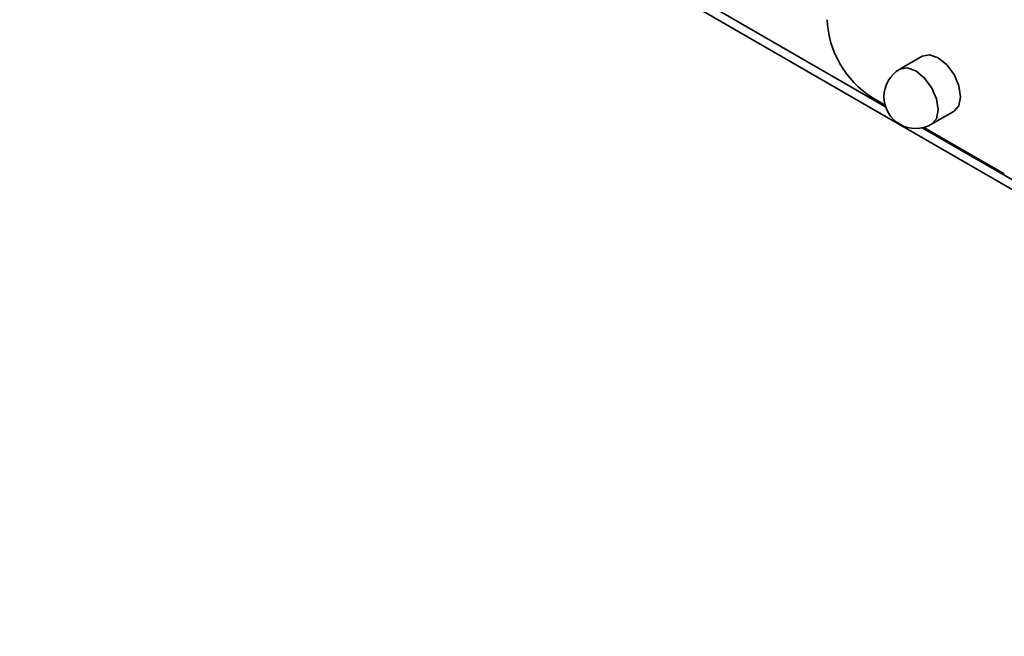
# Model space of a CAD drawing. Header units: millimetres. Extents: x 0 to 420, y 0 to 297.
# Tile 88 of 110: x 314.97 to 325.31, y 94.66 to 101.13. Entities that reach past the tile are written whole.
import ezdxf

# ---------------------------------------------------------------- set-up
doc = ezdxf.new("R2010")
doc.units = ezdxf.units.MM

msp = doc.modelspace()

# ---------------------------------------------------------------- linework, layer by layer
at = {"color": 8, "linetype": 'Continuous', "lineweight": 35}
for p, q in [((324.0605, 100.217), (311.9875, 107.1866)), ((326.4363, 98.8454), (324.4447, 99.9952))]:
    msp.add_line(p, q, dxfattribs=at)
at = {"color": 7, "linetype": 'Continuous', "lineweight": 35}
for p, q in [((311.8996, 107.1358), (333.5101, 94.6603)), ((324.446, 100.7463), (324.2103, 100.6103)), ((324.055, 100.2352), (323.9185, 100.314)), ((324.5436, 100.0329), (324.7793, 100.169)), ((325.3068, 99.5126), (324.4632, 99.9996))]:
    msp.add_line(p, q, dxfattribs=at)
at = {"color": 7, "linetype": 'Continuous', "lineweight": 35, "flags": 128}
for points in [[(324.8484, 100.3216), (324.8304, 100.4361), (324.7793, 100.5539), (324.7029, 100.657), (324.6127, 100.7298), (324.5225, 100.7612), (324.446, 100.7463)], [(324.7793, 100.169), (324.7793, 100.169), (324.8304, 100.2278), (324.8484, 100.3216)]]:
    msp.add_lwpolyline(points, dxfattribs=at)
at = {"color": 8, "linetype": 'Continuous', "lineweight": 35, "flags": 128}
msp.add_lwpolyline([(324.2103, 100.6103), (324.2868, 100.6251), (324.377, 100.5938), (324.4672, 100.521), (324.5436, 100.4178), (324.5947, 100.3), (324.6127, 100.1855), (324.5947, 100.0917), (324.5436, 100.0329), (324.5436, 100.0329)], dxfattribs=at)
at = {"color": 7, "linetype": 'Continuous', "lineweight": 35}
for centre, radius, start, end in [((324.4706, 101.1771), 1.0245, 182.60549, 237.39451), ((324.377, 100.3216), 0.3333, 119.99731, 299.99731)]:
    msp.add_arc(centre, radius, start, end, dxfattribs=at)

doc.saveas('drawing.dxf')
